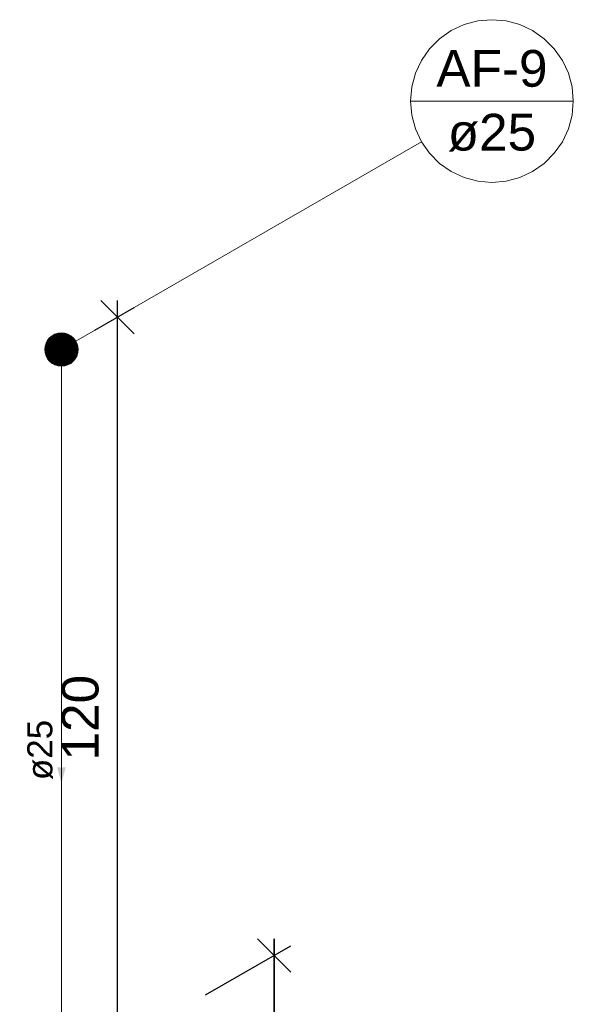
# Model space of a CAD drawing. Header units: millimetres. Extents: x 26 to 1362, y 24 to 358.
# Tile 139 of 256: x 718.5 to 721.82, y 268.82 to 274.73. Entities that reach past the tile are written whole.
import ezdxf

# ---------------------------------------------------------------- set-up
doc = ezdxf.new("R2010")
doc.units = ezdxf.units.MM
for name, color, linetype, lineweight in [('AF-Colunas', 4, 'Continuous', 5), ('AF-Condutos', 4, 'Continuous', 5), ('AF-Indicação coluna', 5, 'Continuous', 5), ('AF-Sentido conduto', 9, 'Continuous', 5), ('AF-Textos conduto', 7, 'Continuous', 5), ('Cotas', 1, 'Continuous', 5), ('Texto da cota', 7, 'Continuous', 5)]:
    doc.layers.add(name, color=color, linetype=linetype, lineweight=lineweight)
doc.styles.add('arial', font='arial.ttf')
doc.styles.get("Standard").update_dxf_attribs({"font": 'arial.ttf'})
doc.dimstyles.new('UM_25.000000', dxfattribs={"dimtxt": 0.18, "dimasz": 0.2, "dimexe": 0.1, "dimexo": 0.2, "dimgap": 0, "dimtad": 1, "dimtih": 1, "dimtoh": 1, "dimdec": 1, "dimlfac": 25, "dimzin": 0, "dimdsep": 46, "dimtxsty": 'Standard', "dimcen": 0.09, "dimdle": 0.1, "dimadec": 1, "dimazin": 2, "dimtfac": 1, "dimtdec": 4, "dimtofl": 0, "dimtmove": 0, "dimatfit": 3, "dimfxl": 1, "dimtolj": 1, "dimarcsym": 0})

# ---------------------------------------------------------------- blocks, each defined once
blk = doc.blocks.new('_Oblique')
at = {"color": 0, "linetype": 'ByBlock', "lineweight": -2}
blk.add_line((-0.5, -0.5), (0.5, 0.5), dxfattribs=at)
blk = doc.blocks.new('*D353')
at = {"layer": 'Cotas', "color": 0, "lineweight": -2, "transparency": 16777216}
for p, q in [((719.0878, 268.0423), (719.0878, 273.0423)), ((718.9525, 272.8641), (719.1878, 273)), ((718.9525, 268.0641), (719.1878, 268.2))]:
    blk.add_line(p, q, dxfattribs=at)
at = {"layer": 'DEFPOINTS', "color": 0, "transparency": 16777216}
for p in [(719.0878, 272.9423), (718.7525, 272.7487), (718.7525, 267.9487)]:
    blk.add_point(p, dxfattribs=at)
at = {"layer": 'Cotas', "color": 0, "lineweight": -2, "transparency": 16777216, "xscale": 0.2, "yscale": 0.2, "zscale": 0.2}
for p, rotation in [((719.0878, 272.9423), 90), ((719.0878, 268.1423), 270)]:
    blk.add_blockref('_Oblique', p, dxfattribs=dict(at, rotation=rotation))
blk = doc.blocks.new('*D356')
at = {"layer": 'Cotas', "color": 0, "lineweight": -2, "transparency": 16777216}
for p, q in [((720.0263, 265.0179), (720.0263, 269.2179)), ((719.616, 268.881), (720.1263, 269.1756)), ((719.616, 264.881), (720.1263, 265.1756))]:
    blk.add_line(p, q, dxfattribs=at)
at = {"layer": 'DEFPOINTS', "color": 0, "transparency": 16777216}
for p in [(720.0263, 269.1179), (719.416, 268.7656), (719.416, 264.7656)]:
    blk.add_point(p, dxfattribs=at)
at = {"layer": 'Cotas', "color": 0, "lineweight": -2, "transparency": 16777216, "xscale": 0.2, "yscale": 0.2, "zscale": 0.2}
for p, rotation in [((720.0263, 269.1179), 90), ((720.0263, 265.1179), 270)]:
    blk.add_blockref('_Oblique', p, dxfattribs=dict(at, rotation=rotation))
blk = doc.blocks.new('*D357')
at = {"layer": 'Cotas', "color": 0, "lineweight": -2, "transparency": 16777216}
for p, q in [((720.0263, 269.2179), (720.0263, 265.0179)), ((719.616, 268.881), (720.1263, 269.1756)), ((719.616, 264.881), (720.1263, 265.1756))]:
    blk.add_line(p, q, dxfattribs=at)
at = {"layer": 'DEFPOINTS', "color": 0, "transparency": 16777216}
for p in [(719.416, 268.7656), (720.0263, 265.1179), (719.416, 264.7656)]:
    blk.add_point(p, dxfattribs=at)
at = {"layer": 'Cotas', "color": 0, "lineweight": -2, "transparency": 16777216, "xscale": 0.2, "yscale": 0.2, "zscale": 0.2}
for p, rotation in [((720.0263, 269.1179), 90), ((720.0263, 265.1179), 270)]:
    blk.add_blockref('_Oblique', p, dxfattribs=dict(at, rotation=rotation))

msp = doc.modelspace()

# ---------------------------------------------------------------- hatches: boundary and pattern name
at = {"layer": 'AF-Sentido conduto', "linetype": 'Continuous'}
msp.add_hatch(color=256, dxfattribs=at).paths.add_polyline_path([(718.7525, 270.1487), (718.7784, 270.2453), (718.7266, 270.2453)])

# ---------------------------------------------------------------- linework, layer by layer
at = {"layer": 'AF-Colunas', "const_width": 0.1}
msp.add_lwpolyline([(718.8025, 272.7487, 1), (718.7025, 272.7487, 1)], format="xyb", close=True, dxfattribs=at)
at = {"layer": 'AF-Colunas'}
msp.add_circle((718.7525, 272.7487), 0.1, dxfattribs=at)
at = {"layer": 'AF-Condutos'}
msp.add_line((718.7525, 272.6487), (718.7525, 268.2315), dxfattribs=at)
at = {"layer": 'AF-Indicação coluna'}
for p, q in [((720.8442, 274.2378), (721.8192, 274.2378)), ((720.9095, 273.994), (718.8391, 272.7987))]:
    msp.add_line(p, q, dxfattribs=at)
msp.add_lwpolyline([(721.8192, 274.2378), (721.8118, 274.3224), (721.7898, 274.4045), (721.7539, 274.4815), (721.7051, 274.5511), (721.645, 274.6112), (721.5754, 274.66), (721.4984, 274.6959), (721.4163, 274.7179), (721.3317, 274.7253), (721.247, 274.7179), (721.1649, 274.6959), (721.0879, 274.66), (721.0183, 274.6112), (720.9582, 274.5511), (720.9095, 274.4815), (720.8736, 274.4045), (720.8516, 274.3224), (720.8442, 274.2378), (720.8516, 274.1531), (720.8736, 274.071), (720.9095, 273.994), (720.9582, 273.9244), (721.0183, 273.8643), (721.0879, 273.8156), (721.1649, 273.7797), (721.247, 273.7577), (721.3317, 273.7503), (721.4163, 273.7577), (721.4984, 273.7797), (721.5754, 273.8156), (721.645, 273.8643), (721.7051, 273.9244), (721.7539, 273.994), (721.7898, 274.071), (721.8118, 274.1531), (721.8192, 274.2378)], dxfattribs=at)
at = {"layer": 'AF-Sentido conduto'}
msp.add_lwpolyline([(718.7525, 270.5487), (718.7525, 270.1487)], dxfattribs=at)

# ---------------------------------------------------------------- texts
at = {"layer": 'AF-Indicação coluna', "char_height": 0.22, "attachment_point": 8, "line_spacing_factor": 0.6, "style": 'arial'}
for s, insert, width in [('AF-9', (721.3317, 274.3204), 1.300195), ('ø25', (721.3317, 273.9352), 1.033887)]:
    msp.add_mtext(s, dxfattribs=dict(at, insert=insert, width=width))
at = {"layer": 'AF-Textos conduto', "insert": (718.702, 270.3487), "char_height": 0.15, "width": 0.723721, "attachment_point": 8, "rotation": 90.00021, "line_spacing_factor": 0.6, "style": 'arial'}
msp.add_mtext('ø25', dxfattribs=at)
at = {"layer": 'Texto da cota', "insert": (718.9778, 270.5423), "char_height": 0.22, "width": 1.041074, "attachment_point": 8, "rotation": 90.00021, "line_spacing_factor": 0.9, "style": 'arial'}
msp.add_mtext('120', dxfattribs=at)

# ---------------------------------------------------------------- dimensions: what is measured, and where the dimension line sits
at = {"layer": 'Cotas'}
for base, p1, p2, picture, middle in [((719.0878, 272.9423), (718.7525, 267.9487), (718.7525, 272.7487), '*D353', (718.8678, 270.5423)), ((720.0263, 269.1179), (719.416, 264.7656), (719.416, 268.7656), '*D356', (719.8063, 267.1179)), ((720.0263, 265.1179), (719.416, 268.7656), (719.416, 264.7656), '*D357', (719.8063, 267.1179))]:
    dim = msp.add_linear_dim(base=base, p1=p1, p2=p2, angle=90, text=' ', dimstyle='UM_25.000000', override={"dimtxt": 0.22, "dimasz": 0.2, "dimexe": 0.1, "dimexo": 0.2, "dimtad": 1, "dimtih": 0, "dimtoh": 0, "dimdec": 1, "dimlfac": 25, "dimzin": 8, "dimtxsty": 'arial', "dimblk": 'Oblique', "dimblk1": 'Oblique', "dimblk2": 'Oblique', "dimsah": 1, "dimdle": 0.1, "dimse1": 0, "dimse2": 0, "dimclrt": 256, "dimadec": 1, "dimazin": 3, "dimtmove": 2, "dimldrblk": 'Oblique'}, dxfattribs=at)
    dim.commit()
    dim.dimension.update_dxf_attribs({"geometry": picture, "text_midpoint": middle, "dimtype": 160, "text_rotation": 90})

doc.saveas('drawing.dxf')
